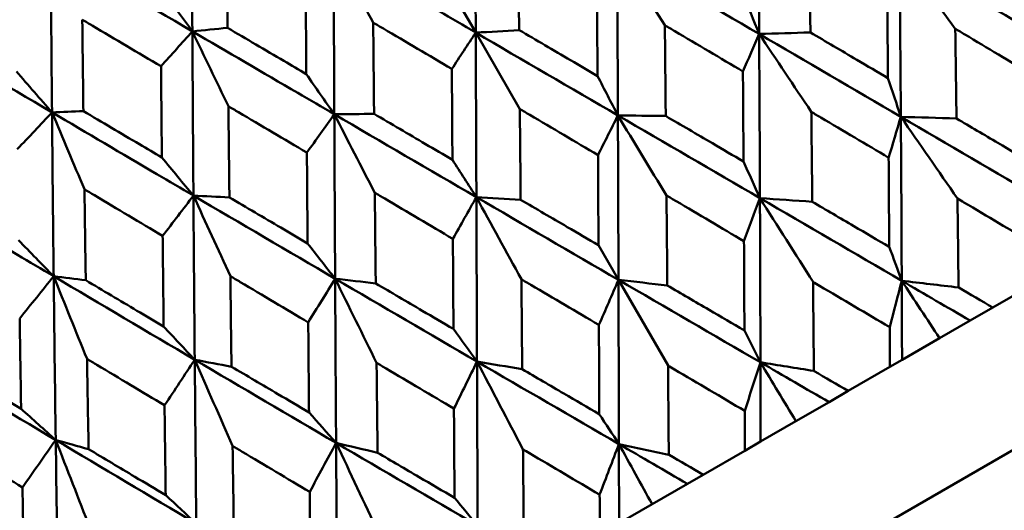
# Model space of a CAD drawing. Header units: millimetres. Extents: x 188 to 1913, y 148 to 2839.
# Tile 85 of 211: x 657.24 to 664.62, y 446.24 to 449.92. Entities that reach past the tile are written whole.
import ezdxf

# ---------------------------------------------------------------- set-up
doc = ezdxf.new("R2010")
doc.units = ezdxf.units.MM
doc.header["$LTSCALE"] = 10
doc.layers.add('Widoczne (ISO)', color=7, linetype='Continuous', lineweight=50)

msp = doc.modelspace()

# ---------------------------------------------------------------- linework, layer by layer
at = {"layer": 'Widoczne (ISO)'}
for p, q in [((678.6103, 454.728), (647.4334, 436.728)), ((660.4769, 450.136), (660.6598, 449.8192)), ((660.9905, 449.2464), (660.6598, 449.8192)), ((661.5803, 448.2248), (661.7301, 447.9654)), ((662.1017, 447.3218), (661.7301, 447.9654)), ((664.5376, 447.7579), (664.8475, 447.9368)), ((664.5376, 447.7579), (664.3675, 447.6596)), ((664.3675, 447.6596), (664.1382, 447.5273)), ((664.1382, 447.5273), (663.8565, 447.3646)), ((663.4535, 447.1319), (663.7652, 447.3119)), ((663.8565, 447.3646), (663.7652, 447.3119)), ((663.4535, 447.1319), (663.3091, 447.0486)), ((663.3091, 447.0486), (663.0613, 446.9055)), ((663.0613, 446.9055), (662.7961, 446.7524)), ((662.7961, 446.7524), (662.678, 446.6842)), ((662.3657, 446.5039), (662.678, 446.6842)), ((662.3657, 446.5039), (662.2476, 446.4357)), ((662.2476, 446.4357), (661.9823, 446.2825)), ((661.9823, 446.2825), (661.7346, 446.1395))]:
    msp.add_line(p, q, dxfattribs=at)
msp.add_circle((644.0056, 478.665), 50, dxfattribs=at)
for points in [[(658.5288, 451.0611), (658.5306, 450.6502), (658.5326, 450.2395), (658.5349, 449.8289)], [(662.7768, 451.0414), (662.7798, 450.6311), (662.7825, 450.2205), (662.7849, 449.8097)], [(657.4726, 450.4513), (657.4754, 450.041), (657.4786, 449.6309), (657.4823, 449.2212)], [(657.4726, 450.4513), (657.8265, 450.2437), (658.1806, 450.0363), (658.5349, 449.8289)], [(659.8909, 449.8945), (659.7916, 450.0769), (659.6926, 450.2588), (659.5938, 450.4403)], [(662.078, 449.8743), (661.9586, 450.0606), (661.8393, 450.2463), (661.7204, 450.4315)], [(661.7204, 450.4315), (661.7224, 450.0206), (661.7241, 449.6095), (661.7258, 449.1982)], [(661.7204, 450.4315), (662.0753, 450.2244), (662.4302, 450.0171), (662.7849, 449.8097)], [(664.2557, 449.8483), (664.1162, 450.0386), (663.9769, 450.2284), (663.8378, 450.4176)], [(663.8378, 450.4176), (663.8415, 450.008), (663.8448, 449.598), (663.8476, 449.1879)], [(663.8378, 450.4176), (664.1908, 450.2096), (664.5436, 450.0015), (664.8959, 449.7932)], [(658.2945, 450.1517), (658.3747, 450.0439), (658.4549, 449.9363), (658.5349, 449.8289)], [(662.659, 450.1208), (662.701, 450.017), (662.743, 449.9133), (662.7849, 449.8097)], [(656.4247, 449.8463), (656.7768, 449.6377), (657.1294, 449.4293), (657.4823, 449.2212)], [(658.5349, 449.8289), (658.4565, 449.7415), (658.378, 449.6541), (658.2996, 449.5666)], [(658.5349, 449.8289), (658.6229, 449.8376), (658.7109, 449.8463), (658.799, 449.8549)], [(658.805, 449.2675), (658.7146, 449.4551), (658.6246, 449.6422), (658.5349, 449.8289)], [(660.6598, 449.8192), (660.6001, 449.7285), (660.5404, 449.6377), (660.4806, 449.5469)], [(660.6598, 449.8192), (660.7682, 449.8255), (660.8767, 449.8319), (660.9851, 449.8382)], [(660.6598, 449.8192), (660.6614, 449.4081), (660.663, 448.9968), (660.6645, 448.5855)], [(660.6598, 449.8192), (661.015, 449.6122), (661.3704, 449.4052), (661.7258, 449.1982)], [(662.7849, 449.8097), (662.7444, 449.716), (662.7039, 449.6222), (662.6634, 449.5284)], [(662.7849, 449.8097), (662.913, 449.8133), (663.0412, 449.8169), (663.1694, 449.8206)], [(663.1762, 449.225), (663.0455, 449.4205), (662.9151, 449.6154), (662.7849, 449.8097)], [(662.7849, 449.8097), (662.7873, 449.3993), (662.7893, 448.9886), (662.7909, 448.5779)], [(662.7849, 449.8097), (663.1393, 449.6025), (663.4936, 449.3952), (663.8476, 449.1879)], [(657.215, 449.5284), (657.3041, 449.4258), (657.3932, 449.3234), (657.4823, 449.2212)], [(659.3893, 449.5081), (659.4593, 449.4075), (659.5293, 449.3071), (659.5992, 449.2069)], [(661.573, 449.4939), (661.624, 449.3952), (661.6749, 449.2966), (661.7258, 449.1982)], [(663.7512, 449.4781), (663.7834, 449.3813), (663.8155, 449.2845), (663.8476, 449.1879)], [(657.4823, 449.2212), (657.3956, 449.129), (657.3089, 449.0368), (657.2221, 448.9445)], [(657.4823, 449.2212), (657.5607, 449.2243), (657.6391, 449.2274), (657.7176, 449.2306)], [(657.7254, 448.6442), (657.644, 448.837), (657.563, 449.0293), (657.4823, 449.2212)], [(659.5992, 449.2069), (659.5307, 449.1111), (659.4622, 449.0152), (659.3937, 448.9194)], [(659.5992, 449.2069), (659.6985, 449.2079), (659.7978, 449.209), (659.8972, 449.2101)], [(659.9029, 448.6185), (659.8013, 448.8151), (659.7001, 449.0112), (659.5992, 449.2069)], [(659.5992, 449.2069), (659.6011, 448.7959), (659.6032, 448.3849), (659.6054, 447.9741)], [(659.5992, 449.2069), (659.9541, 448.9997), (660.3092, 448.7926), (660.6645, 448.5855)], [(661.7258, 449.1982), (661.6761, 449.0992), (661.6263, 449.0001), (661.5766, 448.9009)], [(662.0902, 448.598), (661.9685, 448.7986), (661.847, 448.9987), (661.7258, 449.1982)], [(661.7258, 449.1982), (661.7274, 448.7873), (661.7288, 448.3764), (661.7301, 447.9654)], [(661.7258, 449.1982), (661.8453, 449.1969), (661.965, 449.1956), (662.0846, 449.1942)], [(661.7258, 449.1982), (662.0808, 448.9914), (662.4359, 448.7846), (662.7909, 448.5779)], [(663.8476, 449.1879), (663.8171, 449.0858), (663.7865, 448.9837), (663.756, 448.8815)], [(663.8476, 449.1879), (663.9866, 449.1837), (664.1258, 449.1795), (664.2649, 449.1753)], [(663.8476, 449.1879), (664.2012, 448.9808), (664.5545, 448.7737), (664.9075, 448.5666)], [(664.2725, 448.5751), (664.1306, 448.78), (663.989, 448.9843), (663.8476, 449.1879)], [(663.8476, 449.1879), (663.8503, 448.7783), (663.8526, 448.3684), (663.8543, 447.9585)], [(658.306, 448.8827), (658.385, 448.7873), (658.4639, 448.692), (658.5428, 448.597)], [(660.4849, 448.8657), (660.5449, 448.7721), (660.6047, 448.6788), (660.6645, 448.5855)], [(662.6679, 448.8527), (662.709, 448.761), (662.75, 448.6694), (662.7909, 448.5779)], [(658.5428, 448.597), (658.4659, 448.4963), (658.3889, 448.3956), (658.312, 448.2949)], [(658.8196, 447.9931), (658.727, 448.1948), (658.6347, 448.3961), (658.5428, 448.597)], [(658.5428, 448.597), (658.5457, 448.1866), (658.549, 447.7763), (658.5526, 447.3662)], [(658.5428, 448.597), (658.6327, 448.5926), (658.7226, 448.5882), (658.8125, 448.5839)], [(658.5428, 448.597), (658.8966, 448.3891), (659.2508, 448.1815), (659.6054, 447.9741)], [(660.6645, 448.5855), (660.6059, 448.4813), (660.5473, 448.3771), (660.4886, 448.2728)], [(661.0021, 447.9698), (660.8893, 448.1756), (660.7767, 448.3808), (660.6645, 448.5855)], [(660.6645, 448.5855), (660.6661, 448.1746), (660.6677, 447.7637), (660.6692, 447.3529)], [(660.6645, 448.5855), (660.7752, 448.5791), (660.8859, 448.5726), (660.9966, 448.5661)], [(660.6645, 448.5855), (661.0196, 448.3787), (661.3748, 448.172), (661.7301, 447.9654)], [(662.7909, 448.5779), (662.7511, 448.4704), (662.7112, 448.3629), (662.6713, 448.2553)], [(662.7909, 448.5779), (662.9217, 448.5689), (663.0524, 448.5599), (663.1833, 448.5509)], [(662.7909, 448.5779), (663.1455, 448.3713), (663.5, 448.1649), (663.8543, 447.9585)], [(663.1892, 447.9497), (663.0562, 448.1597), (662.9234, 448.3691), (662.7909, 448.5779)], [(662.7909, 448.5779), (662.7926, 448.1676), (662.7939, 447.7572), (662.7949, 447.3468)], [(657.2313, 448.2622), (657.3192, 448.1719), (657.407, 448.0818), (657.4948, 447.9919)], [(659.3989, 448.2387), (659.4678, 448.1503), (659.5367, 448.0621), (659.6054, 447.9741)], [(663.7605, 448.2129), (663.7918, 448.128), (663.8231, 448.0432), (663.8543, 447.9585)], [(657.4948, 447.9919), (657.4098, 447.8866), (657.3249, 447.7812), (657.2399, 447.6759)], [(657.7449, 447.3726), (657.6611, 447.5795), (657.5777, 447.7859), (657.4948, 447.9919)], [(657.4948, 447.9919), (657.4994, 447.5825), (657.5045, 447.1733), (657.5101, 446.7643)], [(657.4948, 447.9919), (657.575, 447.9819), (657.6552, 447.972), (657.7355, 447.962)], [(657.4948, 447.9919), (657.8468, 447.783), (658.1994, 447.5745), (658.5526, 447.3662)], [(659.6054, 447.9741), (659.5382, 447.8649), (659.471, 447.7557), (659.4038, 447.6464)], [(659.9162, 447.3428), (659.8122, 447.5537), (659.7086, 447.7641), (659.6054, 447.9741)], [(659.6054, 447.9741), (659.6076, 447.5635), (659.61, 447.1531), (659.6126, 446.7428)], [(659.6054, 447.9741), (659.7068, 447.9622), (659.8083, 447.9504), (659.9098, 447.9386)], [(659.6054, 447.9741), (659.9597, 447.7668), (660.3143, 447.5597), (660.6692, 447.3529)], [(661.7301, 447.9654), (661.6812, 447.8527), (661.6323, 447.7399), (661.5834, 447.6271)], [(661.7301, 447.9654), (661.8521, 447.9514), (661.9742, 447.9373), (662.0964, 447.9233)], [(661.7301, 447.9654), (662.085, 447.759), (662.4399, 447.5528), (662.7949, 447.3468)], [(661.7301, 447.9654), (661.7313, 447.5548), (661.7324, 447.1443), (661.7333, 446.734)], [(663.8543, 447.9585), (663.8242, 447.8426), (663.794, 447.7266), (663.7638, 447.6105)], [(664.1382, 447.5273), (664.0435, 447.6713), (663.9488, 447.8151), (663.8543, 447.9585)], [(663.8543, 447.9585), (663.8552, 447.7606), (663.8559, 447.5626), (663.8565, 447.3646)], [(663.8543, 447.9585), (663.9962, 447.9419), (664.1382, 447.9252), (664.2802, 447.9086)], [(663.8543, 447.9585), (664.0254, 447.8589), (664.1965, 447.7592), (664.3675, 447.6596)], [(658.3194, 447.6154), (658.3972, 447.5322), (658.4749, 447.4491), (658.5526, 447.3662)], [(660.4928, 447.5969), (660.5516, 447.5154), (660.6105, 447.4341), (660.6692, 447.3529)], [(662.6746, 447.5859), (662.7147, 447.5061), (662.7548, 447.4264), (662.7949, 447.3468)], [(656.4592, 447.394), (656.8087, 447.1837), (657.1591, 446.9738), (657.5101, 446.7643)], [(658.5526, 447.3662), (658.4772, 447.2523), (658.4018, 447.1384), (658.3264, 447.0244)], [(658.8366, 446.7196), (658.7415, 446.9356), (658.6468, 447.1511), (658.5526, 447.3662)], [(658.5526, 447.3662), (658.5561, 446.9564), (658.56, 446.5469), (658.5643, 446.1376)], [(658.5526, 447.3662), (658.6445, 447.3489), (658.7364, 447.3316), (658.8284, 447.3142)], [(658.5526, 447.3662), (658.9054, 447.1581), (659.2588, 446.9503), (659.6126, 446.7428)], [(660.6692, 447.3529), (660.6117, 447.2352), (660.5541, 447.1174), (660.4964, 446.9996)], [(660.6692, 447.3529), (660.7822, 447.3337), (660.8953, 447.3144), (661.0084, 447.2952)], [(660.6692, 447.3529), (661.0237, 447.1463), (661.3785, 446.94), (661.7333, 446.734)], [(661.0141, 446.6939), (660.8988, 446.9141), (660.7838, 447.1338), (660.6692, 447.3529)], [(660.6692, 447.3529), (660.6708, 446.9425), (660.6723, 446.5323), (660.6739, 446.1223)], [(662.7949, 447.3468), (662.7556, 447.2256), (662.7163, 447.1043), (662.677, 446.983)], [(663.0613, 446.9055), (662.9724, 447.0529), (662.8836, 447.2), (662.7949, 447.3468)], [(662.7949, 447.3468), (662.7953, 447.1487), (662.7957, 446.9505), (662.7961, 446.7524)], [(662.7949, 447.3468), (662.9283, 447.3253), (663.0618, 447.3038), (663.1954, 447.2823)], [(662.7949, 447.3468), (662.9663, 447.2474), (663.1377, 447.1479), (663.3091, 447.0486)], [(657.2506, 446.9983), (657.3372, 446.9202), (657.4237, 446.8422), (657.5101, 446.7643)], [(659.4095, 446.9714), (659.4772, 446.8951), (659.5449, 446.8189), (659.6126, 446.7428)], [(661.5865, 446.9577), (661.6355, 446.883), (661.6844, 446.8085), (661.7333, 446.734)], [(657.5101, 446.7643), (657.427, 446.646), (657.3438, 446.5275), (657.2606, 446.4091)], [(657.7678, 446.1025), (657.6814, 446.3235), (657.5956, 446.5442), (657.5101, 446.7643)], [(657.5101, 446.7643), (657.5157, 446.3558), (657.5218, 445.9475), (657.5285, 445.5396)], [(657.5101, 446.7643), (657.5923, 446.7414), (657.6745, 446.7184), (657.7567, 446.6955)], [(657.5101, 446.7643), (657.8609, 446.555), (658.2123, 446.3461), (658.5643, 446.1376)], [(659.6126, 446.7428), (659.5467, 446.6203), (659.4807, 446.4977), (659.4148, 446.3751)], [(659.6126, 446.7428), (659.7162, 446.7182), (659.8199, 446.6936), (659.9237, 446.669)], [(659.6126, 446.7428), (659.966, 446.5356), (660.3198, 446.3288), (660.6739, 446.1223)], [(659.9308, 446.0684), (659.8243, 446.2937), (659.7182, 446.5186), (659.6126, 446.7428)], [(659.6126, 446.7428), (659.6151, 446.3331), (659.6178, 445.9235), (659.6207, 445.5143)], [(661.7333, 446.734), (661.6853, 446.6077), (661.6372, 446.4813), (661.589, 446.3548)], [(661.9823, 446.2825), (661.8992, 446.4333), (661.8162, 446.5837), (661.7333, 446.734)], [(661.7333, 446.734), (661.7338, 446.5358), (661.7342, 446.3376), (661.7346, 446.1395)], [(661.7333, 446.734), (661.8579, 446.7074), (661.9826, 446.6807), (662.1074, 446.6541)], [(661.7333, 446.734), (661.9047, 446.6345), (662.0761, 446.535), (662.2476, 446.4357)], [(658.3348, 446.3509), (658.4113, 446.2797), (658.4878, 446.2086), (658.5643, 446.1376)], [(660.5005, 446.3307), (660.5584, 446.2611), (660.6161, 446.1917), (660.6739, 446.1223)]]:
    msp.add_open_spline(points, degree=3, dxfattribs=at)
for points, knots in [([(660.6549, 451.0529), (660.6561, 450.7476), (660.6573, 450.4423), (660.6589, 450.0311), (660.6594, 449.9252), (660.6598, 449.8192)], [0.3692784, 0.3692784, 0.3692784, 0.3692784, 0.4608442, 0.4608442, 0.492629, 0.492629, 0.492629, 0.492629]), ([(658.7925, 450.5417), (658.7928, 450.5127), (658.793, 450.4837), (658.7951, 450.2547), (658.797, 450.0548), (658.799, 449.8549)], [0.06686277, 0.06686277, 0.06686277, 0.06686277, 0.07557848, 0.07557848, 0.13558897, 0.13558897, 0.13558897, 0.13558897]), ([(660.979, 450.5227), (660.9793, 450.4934), (660.9795, 450.464), (660.9816, 450.2359), (660.9833, 450.037), (660.9851, 449.8382)], [0.07138254, 0.07138254, 0.07138254, 0.07138254, 0.08018544, 0.08018544, 0.13983561, 0.13983561, 0.13983561, 0.13983561]), ([(663.1613, 450.4998), (663.1616, 450.4709), (663.162, 450.4421), (663.1648, 450.2157), (663.1672, 450.0182), (663.1694, 449.8206)], [0.07597559, 0.07597559, 0.07597559, 0.07597559, 0.08464777, 0.08464777, 0.14401425, 0.14401425, 0.14401425, 0.14401425]), ([(659.5938, 450.4403), (659.5951, 450.135), (659.5964, 449.8297), (659.5982, 449.4187), (659.5987, 449.3128), (659.5992, 449.2069)], [0.3692784, 0.3692784, 0.3692784, 0.3692784, 0.4608442, 0.4608442, 0.492629, 0.492629, 0.492629, 0.492629]), ([(659.5938, 450.4403), (659.8576, 450.2866), (660.1214, 450.1329), (660.4767, 449.9259), (660.5682, 449.8725), (660.6598, 449.8192)], [0.3692784, 0.3692784, 0.3692784, 0.3692784, 0.4608442, 0.4608442, 0.492629, 0.492629, 0.492629, 0.492629]), ([(659.3893, 449.5081), (659.3888, 449.5731), (659.3884, 449.6381), (659.3867, 449.8663), (659.3856, 450.0296), (659.3844, 450.1929)], [0.04208868, 0.04208868, 0.04208868, 0.04208868, 0.06158988, 0.06158988, 0.11059803, 0.11059803, 0.11059803, 0.11059803]), ([(661.573, 449.4939), (661.5725, 449.5717), (661.572, 449.6496), (661.5706, 449.8766), (661.5696, 450.0259), (661.5686, 450.1751)], [0.03825175, 0.03825175, 0.03825175, 0.03825175, 0.06160817, 0.06160817, 0.10638617, 0.10638617, 0.10638617, 0.10638617]), ([(663.7512, 449.4781), (663.7504, 449.5682), (663.7496, 449.6583), (663.7475, 449.8832), (663.7462, 450.018), (663.7448, 450.1527)], [0.03448054, 0.03448054, 0.03448054, 0.03448054, 0.06157222, 0.06157222, 0.10209717, 0.10209717, 0.10209717, 0.10209717]), ([(657.7093, 449.9163), (657.7096, 449.8873), (657.7099, 449.8583), (657.7126, 449.6297), (657.715, 449.4301), (657.7176, 449.2306)], [0.06686277, 0.06686277, 0.06686277, 0.06686277, 0.07557848, 0.07557848, 0.13558897, 0.13558897, 0.13558897, 0.13558897]), ([(658.2996, 449.5666), (658.1277, 449.6683), (657.9559, 449.7701), (657.7592, 449.8867), (657.7342, 449.9015), (657.7093, 449.9163)], [0.01556037, 0.01556037, 0.01556037, 0.01556037, 0.07555527, 0.07555527, 0.08428623, 0.08428623, 0.08428623, 0.08428623]), ([(659.8909, 449.8945), (659.8912, 449.8651), (659.8914, 449.8358), (659.8935, 449.6077), (659.8953, 449.4089), (659.8972, 449.2101)], [0.07138254, 0.07138254, 0.07138254, 0.07138254, 0.08018544, 0.08018544, 0.13983561, 0.13983561, 0.13983561, 0.13983561]), ([(660.4806, 449.5469), (660.3094, 449.6479), (660.1381, 449.7488), (659.9416, 449.8646), (659.9162, 449.8795), (659.8909, 449.8945)], [0.02053386, 0.02053386, 0.02053386, 0.02053386, 0.08016461, 0.08016461, 0.08898694, 0.08898694, 0.08898694, 0.08898694]), ([(658.5349, 449.8289), (658.5366, 449.5239), (658.5385, 449.219), (658.5413, 448.8085), (658.542, 448.7027), (658.5428, 448.597)], [0.3692784, 0.3692784, 0.3692784, 0.3692784, 0.4608442, 0.4608442, 0.492629, 0.492629, 0.492629, 0.492629]), ([(658.5349, 449.8289), (658.7982, 449.6749), (659.0615, 449.5209), (659.4163, 449.3137), (659.5077, 449.2603), (659.5992, 449.2069)], [0.3692784, 0.3692784, 0.3692784, 0.3692784, 0.4608442, 0.4608442, 0.492629, 0.492629, 0.492629, 0.492629]), ([(658.799, 449.8549), (658.9397, 449.7722), (659.0804, 449.6895), (659.2772, 449.5739), (659.3332, 449.541), (659.3893, 449.5081)], [0.01259731, 0.01259731, 0.01259731, 0.01259731, 0.06159863, 0.06159863, 0.08110666, 0.08110666, 0.08110666, 0.08110666]), ([(660.9851, 449.8382), (661.1139, 449.7628), (661.2427, 449.6874), (661.4386, 449.5726), (661.5058, 449.5332), (661.573, 449.4939)], [0.01681985, 0.01681985, 0.01681985, 0.01681985, 0.06159108, 0.06159108, 0.08495433, 0.08495433, 0.08495433, 0.08495433]), ([(662.078, 449.8743), (662.0783, 449.8455), (662.0786, 449.8166), (662.0808, 449.5899), (662.0827, 449.3921), (662.0846, 449.1942)], [0.07597559, 0.07597559, 0.07597559, 0.07597559, 0.08464777, 0.08464777, 0.14401425, 0.14401425, 0.14401425, 0.14401425]), ([(662.6634, 449.5284), (662.4933, 449.629), (662.3231, 449.7296), (662.1279, 449.8449), (662.103, 449.8596), (662.078, 449.8743)], [0.02530969, 0.02530969, 0.02530969, 0.02530969, 0.08465152, 0.08465152, 0.09334823, 0.09334823, 0.09334823, 0.09334823]), ([(663.1694, 449.8206), (663.2857, 449.7522), (663.4019, 449.6838), (663.5958, 449.5696), (663.6735, 449.5238), (663.7512, 449.4781)], [0.02104899, 0.02104899, 0.02104899, 0.02104899, 0.0615671, 0.0615671, 0.08866561, 0.08866561, 0.08866561, 0.08866561]), ([(664.2557, 449.8483), (664.2561, 449.8206), (664.2565, 449.7929), (664.2597, 449.5686), (664.2623, 449.372), (664.2649, 449.1753)], [0.0806421, 0.0806421, 0.0806421, 0.0806421, 0.08897282, 0.08897282, 0.14811965, 0.14811965, 0.14811965, 0.14811965]), ([(664.8331, 449.5034), (664.6646, 449.6041), (664.496, 449.7049), (664.3034, 449.8198), (664.2796, 449.834), (664.2557, 449.8483)], [0.02983351, 0.02983351, 0.02983351, 0.02983351, 0.0889495, 0.0889495, 0.09731113, 0.09731113, 0.09731113, 0.09731113]), ([(658.306, 448.8827), (658.3054, 448.9476), (658.3048, 449.0124), (658.3026, 449.2404), (658.301, 449.4035), (658.2996, 449.5666)], [0.04208868, 0.04208868, 0.04208868, 0.04208868, 0.06158988, 0.06158988, 0.11059803, 0.11059803, 0.11059803, 0.11059803]), ([(660.4849, 448.8657), (660.4844, 448.9435), (660.4839, 449.0213), (660.4825, 449.2484), (660.4816, 449.3977), (660.4806, 449.5469)], [0.03825175, 0.03825175, 0.03825175, 0.03825175, 0.06160817, 0.06160817, 0.10638617, 0.10638617, 0.10638617, 0.10638617]), ([(662.6679, 448.8527), (662.6673, 448.9429), (662.6668, 449.0332), (662.6653, 449.2584), (662.6644, 449.3934), (662.6634, 449.5284)], [0.03448054, 0.03448054, 0.03448054, 0.03448054, 0.06157222, 0.06157222, 0.10209717, 0.10209717, 0.10209717, 0.10209717]), ([(657.4823, 449.2212), (657.485, 448.9167), (657.488, 448.6125), (657.4924, 448.2029), (657.4936, 448.0974), (657.4948, 447.9919)], [0.3692784, 0.3692784, 0.3692784, 0.3692784, 0.4608442, 0.4608442, 0.492629, 0.492629, 0.492629, 0.492629]), ([(657.4823, 449.2212), (657.7445, 449.0665), (658.0068, 448.912), (658.3605, 448.7041), (658.4516, 448.6505), (658.5428, 448.597)], [0.3692784, 0.3692784, 0.3692784, 0.3692784, 0.4608442, 0.4608442, 0.492629, 0.492629, 0.492629, 0.492629]), ([(657.7176, 449.2306), (657.8578, 449.1476), (657.9981, 449.0646), (658.1943, 448.9487), (658.2501, 448.9157), (658.306, 448.8827)], [0.01259731, 0.01259731, 0.01259731, 0.01259731, 0.06159863, 0.06159863, 0.08110666, 0.08110666, 0.08110666, 0.08110666]), ([(658.805, 449.2675), (658.8053, 449.2382), (658.8056, 449.2089), (658.808, 448.981), (658.8102, 448.7824), (658.8125, 448.5839)], [0.07138254, 0.07138254, 0.07138254, 0.07138254, 0.08018544, 0.08018544, 0.13983561, 0.13983561, 0.13983561, 0.13983561]), ([(659.3937, 448.9194), (659.2227, 449.0205), (659.0517, 449.1215), (658.8555, 449.2376), (658.8302, 449.2525), (658.805, 449.2675)], [0.02053386, 0.02053386, 0.02053386, 0.02053386, 0.08016461, 0.08016461, 0.08898694, 0.08898694, 0.08898694, 0.08898694]), ([(660.9905, 449.2464), (660.9907, 449.2175), (660.991, 449.1886), (660.993, 448.9618), (660.9948, 448.764), (660.9966, 448.5661)], [0.07597559, 0.07597559, 0.07597559, 0.07597559, 0.08464777, 0.08464777, 0.14401425, 0.14401425, 0.14401425, 0.14401425]), ([(661.5766, 448.9009), (661.4062, 449.0014), (661.2358, 449.1018), (661.0404, 449.217), (661.0154, 449.2317), (660.9905, 449.2464)], [0.02530969, 0.02530969, 0.02530969, 0.02530969, 0.08465152, 0.08465152, 0.09334823, 0.09334823, 0.09334823, 0.09334823]), ([(663.1762, 449.225), (663.1765, 449.1973), (663.1768, 449.1695), (663.1792, 448.9449), (663.1813, 448.7479), (663.1833, 448.5509)], [0.0806421, 0.0806421, 0.0806421, 0.0806421, 0.08897282, 0.08897282, 0.14811965, 0.14811965, 0.14811965, 0.14811965]), ([(663.756, 448.8815), (663.5867, 448.9818), (663.4174, 449.0822), (663.2241, 449.1966), (663.2001, 449.2108), (663.1762, 449.225)], [0.02983351, 0.02983351, 0.02983351, 0.02983351, 0.0889495, 0.0889495, 0.09731113, 0.09731113, 0.09731113, 0.09731113]), ([(659.8972, 449.2101), (660.0259, 449.1346), (660.1546, 449.0592), (660.3505, 448.9444), (660.4177, 448.905), (660.4849, 448.8657)], [0.01681985, 0.01681985, 0.01681985, 0.01681985, 0.06159108, 0.06159108, 0.08495433, 0.08495433, 0.08495433, 0.08495433]), ([(662.0846, 449.1942), (662.2011, 449.126), (662.3176, 449.0578), (662.5121, 448.9439), (662.59, 448.8983), (662.6679, 448.8527)], [0.02104899, 0.02104899, 0.02104899, 0.02104899, 0.0615671, 0.0615671, 0.08866561, 0.08866561, 0.08866561, 0.08866561]), ([(664.2649, 449.1753), (664.3687, 449.1142), (664.4724, 449.053), (664.6641, 448.9399), (664.7521, 448.888), (664.84, 448.8361)], [0.02528165, 0.02528165, 0.02528165, 0.02528165, 0.06150593, 0.06150593, 0.09223152, 0.09223152, 0.09223152, 0.09223152]), ([(659.3989, 448.2387), (659.3983, 448.3164), (659.3977, 448.3942), (659.3959, 448.6211), (659.3948, 448.7702), (659.3937, 448.9194)], [0.03825175, 0.03825175, 0.03825175, 0.03825175, 0.06160817, 0.06160817, 0.10638617, 0.10638617, 0.10638617, 0.10638617]), ([(661.5803, 448.2248), (661.5798, 448.3151), (661.5794, 448.4054), (661.5781, 448.6308), (661.5774, 448.7658), (661.5766, 448.9009)], [0.03448054, 0.03448054, 0.03448054, 0.03448054, 0.06157222, 0.06157222, 0.10209717, 0.10209717, 0.10209717, 0.10209717]), ([(663.7605, 448.2129), (663.7599, 448.3152), (663.7592, 448.4174), (663.7577, 448.6403), (663.7569, 448.7609), (663.756, 448.8815)], [0.03078053, 0.03078053, 0.03078053, 0.03078053, 0.06149921, 0.06149921, 0.09773041, 0.09773041, 0.09773041, 0.09773041]), ([(657.7254, 448.6442), (657.7258, 448.615), (657.7263, 448.5857), (657.7295, 448.3583), (657.7324, 448.1601), (657.7355, 447.962)], [0.07138254, 0.07138254, 0.07138254, 0.07138254, 0.08018544, 0.08018544, 0.13983561, 0.13983561, 0.13983561, 0.13983561]), ([(658.312, 448.2949), (658.1416, 448.3963), (657.9712, 448.4977), (657.7758, 448.6142), (657.7506, 448.6292), (657.7254, 448.6442)], [0.02053386, 0.02053386, 0.02053386, 0.02053386, 0.08016461, 0.08016461, 0.08898694, 0.08898694, 0.08898694, 0.08898694]), ([(656.44, 448.6194), (656.7007, 448.4639), (656.9616, 448.3085), (657.3133, 448.0995), (657.404, 448.0457), (657.4948, 447.9919)], [0.3692784, 0.3692784, 0.3692784, 0.3692784, 0.4608442, 0.4608442, 0.492629, 0.492629, 0.492629, 0.492629]), ([(658.8125, 448.5839), (658.9409, 448.5082), (659.0693, 448.4326), (659.2648, 448.3175), (659.3319, 448.2781), (659.3989, 448.2387)], [0.01681985, 0.01681985, 0.01681985, 0.01681985, 0.06159108, 0.06159108, 0.08495433, 0.08495433, 0.08495433, 0.08495433]), ([(659.9029, 448.6185), (659.9032, 448.5896), (659.9035, 448.5608), (659.9057, 448.3341), (659.9077, 448.1363), (659.9098, 447.9386)], [0.07597559, 0.07597559, 0.07597559, 0.07597559, 0.08464777, 0.08464777, 0.14401425, 0.14401425, 0.14401425, 0.14401425]), ([(660.4886, 448.2728), (660.3183, 448.3733), (660.148, 448.4738), (659.9528, 448.5891), (659.9278, 448.6038), (659.9029, 448.6185)], [0.02530969, 0.02530969, 0.02530969, 0.02530969, 0.08465152, 0.08465152, 0.09334823, 0.09334823, 0.09334823, 0.09334823]), ([(660.9966, 448.5661), (661.1132, 448.4979), (661.2298, 448.4297), (661.4244, 448.3159), (661.5023, 448.2703), (661.5803, 448.2248)], [0.02104899, 0.02104899, 0.02104899, 0.02104899, 0.0615671, 0.0615671, 0.08866561, 0.08866561, 0.08866561, 0.08866561]), ([(662.0902, 448.598), (662.0905, 448.5703), (662.0907, 448.5425), (662.0928, 448.3176), (662.0946, 448.1205), (662.0964, 447.9233)], [0.0806421, 0.0806421, 0.0806421, 0.0806421, 0.08897282, 0.08897282, 0.14811965, 0.14811965, 0.14811965, 0.14811965]), ([(662.6713, 448.2553), (662.5016, 448.3554), (662.3319, 448.4555), (662.1382, 448.5697), (662.1142, 448.5839), (662.0902, 448.598)], [0.02983351, 0.02983351, 0.02983351, 0.02983351, 0.0889495, 0.0889495, 0.09731113, 0.09731113, 0.09731113, 0.09731113]), ([(664.8453, 448.2349), (664.6705, 448.3387), (664.4957, 448.4426), (664.3047, 448.556), (664.2886, 448.5655), (664.2725, 448.5751)], [0.0297954, 0.0297954, 0.0297954, 0.0297954, 0.09092493, 0.09092493, 0.09655955, 0.09655955, 0.09655955, 0.09655955]), ([(664.2725, 448.5751), (664.2727, 448.5565), (664.2729, 448.5379), (664.2756, 448.3157), (664.278, 448.1122), (664.2802, 447.9086)], [0.0853813, 0.0853813, 0.0853813, 0.0853813, 0.09097809, 0.09097809, 0.15214536, 0.15214536, 0.15214536, 0.15214536]), ([(663.1833, 448.5509), (663.2874, 448.4899), (663.3915, 448.4289), (663.5839, 448.3163), (663.6722, 448.2646), (663.7605, 448.2129)], [0.02528165, 0.02528165, 0.02528165, 0.02528165, 0.06150593, 0.06150593, 0.09223152, 0.09223152, 0.09223152, 0.09223152]), ([(658.3194, 447.6154), (658.3185, 447.693), (658.3177, 447.7707), (658.3152, 447.9971), (658.3136, 448.146), (658.312, 448.2949)], [0.03825175, 0.03825175, 0.03825175, 0.03825175, 0.06160817, 0.06160817, 0.10638617, 0.10638617, 0.10638617, 0.10638617]), ([(660.4928, 447.5969), (660.4922, 447.6871), (660.4916, 447.7774), (660.4903, 448.0027), (660.4894, 448.1377), (660.4886, 448.2728)], [0.03448054, 0.03448054, 0.03448054, 0.03448054, 0.06157222, 0.06157222, 0.10209717, 0.10209717, 0.10209717, 0.10209717]), ([(662.6746, 447.5859), (662.6741, 447.6883), (662.6736, 447.7907), (662.6726, 448.0138), (662.672, 448.1345), (662.6713, 448.2553)], [0.03078053, 0.03078053, 0.03078053, 0.03078053, 0.06149921, 0.06149921, 0.09773041, 0.09773041, 0.09773041, 0.09773041]), ([(657.7355, 447.962), (657.8633, 447.886), (657.9911, 447.8101), (658.1858, 447.6946), (658.2526, 447.655), (658.3194, 447.6154)], [0.01681985, 0.01681985, 0.01681985, 0.01681985, 0.06159108, 0.06159108, 0.08495433, 0.08495433, 0.08495433, 0.08495433]), ([(658.8196, 447.9931), (658.82, 447.9643), (658.8203, 447.9354), (658.8232, 447.7091), (658.8257, 447.5116), (658.8284, 447.3142)], [0.07597559, 0.07597559, 0.07597559, 0.07597559, 0.08464777, 0.08464777, 0.14401425, 0.14401425, 0.14401425, 0.14401425]), ([(659.4038, 447.6464), (659.2339, 447.7472), (659.064, 447.848), (658.8694, 447.9636), (658.8445, 447.9783), (658.8196, 447.9931)], [0.02530969, 0.02530969, 0.02530969, 0.02530969, 0.08465152, 0.08465152, 0.09334823, 0.09334823, 0.09334823, 0.09334823]), ([(661.0021, 447.9698), (661.0024, 447.9421), (661.0026, 447.9143), (661.0047, 447.6894), (661.0065, 447.4923), (661.0084, 447.2952)], [0.0806421, 0.0806421, 0.0806421, 0.0806421, 0.08897282, 0.08897282, 0.14811965, 0.14811965, 0.14811965, 0.14811965]), ([(661.5834, 447.6271), (661.4136, 447.7272), (661.2438, 447.8273), (661.0501, 447.9415), (661.0261, 447.9557), (661.0021, 447.9698)], [0.02983351, 0.02983351, 0.02983351, 0.02983351, 0.0889495, 0.0889495, 0.09731113, 0.09731113, 0.09731113, 0.09731113]), ([(659.9098, 447.9386), (660.0262, 447.8703), (660.1426, 447.802), (660.3369, 447.6881), (660.4148, 447.6425), (660.4928, 447.5969)], [0.02104899, 0.02104899, 0.02104899, 0.02104899, 0.0615671, 0.0615671, 0.08866561, 0.08866561, 0.08866561, 0.08866561]), ([(662.0964, 447.9233), (662.2006, 447.8624), (662.3049, 447.8016), (662.4976, 447.6891), (662.5861, 447.6375), (662.6746, 447.5859)], [0.02528165, 0.02528165, 0.02528165, 0.02528165, 0.06150593, 0.06150593, 0.09223152, 0.09223152, 0.09223152, 0.09223152]), ([(663.7638, 447.6105), (663.5885, 447.714), (663.4131, 447.8175), (663.2216, 447.9306), (663.2054, 447.9401), (663.1892, 447.9497)], [0.0297954, 0.0297954, 0.0297954, 0.0297954, 0.09092493, 0.09092493, 0.09655955, 0.09655955, 0.09655955, 0.09655955]), ([(663.1892, 447.9497), (663.1894, 447.931), (663.1896, 447.9124), (663.1917, 447.6899), (663.1936, 447.4861), (663.1954, 447.2823)], [0.0853813, 0.0853813, 0.0853813, 0.0853813, 0.09097809, 0.09097809, 0.15214536, 0.15214536, 0.15214536, 0.15214536]), ([(664.2802, 447.9086), (664.2807, 447.9083), (664.2812, 447.908), (664.3671, 447.8577), (664.4524, 447.8078), (664.5376, 447.7579)], [0.02951568, 0.02951568, 0.02951568, 0.02951568, 0.02969929, 0.02969929, 0.05939589, 0.05939589, 0.05939589, 0.05939589]), ([(657.2506, 446.9983), (657.2493, 447.0757), (657.2481, 447.1531), (657.2445, 447.3789), (657.2421, 447.5274), (657.2399, 447.6759)], [0.03825175, 0.03825175, 0.03825175, 0.03825175, 0.06160817, 0.06160817, 0.10638617, 0.10638617, 0.10638617, 0.10638617]), ([(659.4095, 446.9714), (659.4087, 447.0616), (659.4079, 447.1517), (659.406, 447.3767), (659.4049, 447.5115), (659.4038, 447.6464)], [0.03448054, 0.03448054, 0.03448054, 0.03448054, 0.06157222, 0.06157222, 0.10209717, 0.10209717, 0.10209717, 0.10209717]), ([(661.5865, 446.9577), (661.586, 447.0601), (661.5855, 447.1625), (661.5845, 447.3856), (661.5839, 447.5064), (661.5834, 447.6271)], [0.03078053, 0.03078053, 0.03078053, 0.03078053, 0.06149921, 0.06149921, 0.09773041, 0.09773041, 0.09773041, 0.09773041]), ([(663.7652, 447.3119), (663.7648, 447.4108), (663.7643, 447.5097), (663.7638, 447.6093), (663.7638, 447.6099), (663.7638, 447.6105)], [0, 0, 0, 0, 0.02969567, 0.02969567, 0.02988021, 0.02988021, 0.02988021, 0.02988021]), ([(657.7449, 447.3726), (657.7454, 447.3438), (657.7459, 447.3151), (657.7497, 447.0893), (657.7531, 446.8924), (657.7567, 446.6955)], [0.07597559, 0.07597559, 0.07597559, 0.07597559, 0.08464777, 0.08464777, 0.14401425, 0.14401425, 0.14401425, 0.14401425]), ([(658.3264, 447.0244), (658.1572, 447.1256), (657.9881, 447.2268), (657.7944, 447.3429), (657.7697, 447.3578), (657.7449, 447.3726)], [0.02530969, 0.02530969, 0.02530969, 0.02530969, 0.08465152, 0.08465152, 0.09334823, 0.09334823, 0.09334823, 0.09334823]), ([(656.6702, 447.347), (656.7972, 447.2706), (656.9243, 447.1941), (657.1178, 447.078), (657.1842, 447.0381), (657.2506, 446.9983)], [0.01681985, 0.01681985, 0.01681985, 0.01681985, 0.06159108, 0.06159108, 0.08495433, 0.08495433, 0.08495433, 0.08495433]), ([(658.8284, 447.3142), (658.9444, 447.2457), (659.0604, 447.1772), (659.2541, 447.063), (659.3318, 447.0172), (659.4095, 446.9714)], [0.02104899, 0.02104899, 0.02104899, 0.02104899, 0.0615671, 0.0615671, 0.08866561, 0.08866561, 0.08866561, 0.08866561]), ([(659.9162, 447.3428), (659.9165, 447.3151), (659.9168, 447.2874), (659.9192, 447.0627), (659.9215, 446.8658), (659.9237, 446.669)], [0.0806421, 0.0806421, 0.0806421, 0.0806421, 0.08897282, 0.08897282, 0.14811965, 0.14811965, 0.14811965, 0.14811965]), ([(660.4964, 446.9996), (660.3269, 447.0998), (660.1574, 447.2), (659.9641, 447.3145), (659.9401, 447.3287), (659.9162, 447.3428)], [0.02983351, 0.02983351, 0.02983351, 0.02983351, 0.0889495, 0.0889495, 0.09731113, 0.09731113, 0.09731113, 0.09731113]), ([(662.677, 446.983), (662.5014, 447.0864), (662.3258, 447.1898), (662.134, 447.3027), (662.1178, 447.3122), (662.1017, 447.3218)], [0.0297954, 0.0297954, 0.0297954, 0.0297954, 0.09092493, 0.09092493, 0.09655955, 0.09655955, 0.09655955, 0.09655955]), ([(662.1017, 447.3218), (662.1018, 447.3031), (662.102, 447.2845), (662.1039, 447.0619), (662.1057, 446.858), (662.1074, 446.6541)], [0.0853813, 0.0853813, 0.0853813, 0.0853813, 0.09097809, 0.09097809, 0.15214536, 0.15214536, 0.15214536, 0.15214536]), ([(661.0084, 447.2952), (661.1126, 447.2343), (661.2169, 447.1734), (661.4096, 447.0609), (661.498, 447.0093), (661.5865, 446.9577)], [0.02528165, 0.02528165, 0.02528165, 0.02528165, 0.06150593, 0.06150593, 0.09223152, 0.09223152, 0.09223152, 0.09223152]), ([(663.1954, 447.2823), (663.1959, 447.282), (663.1964, 447.2817), (663.2825, 447.2315), (663.368, 447.1817), (663.4535, 447.1319)], [0.02951568, 0.02951568, 0.02951568, 0.02951568, 0.02969929, 0.02969929, 0.05939589, 0.05939589, 0.05939589, 0.05939589]), ([(658.3348, 446.3509), (658.3336, 446.4409), (658.3325, 446.5308), (658.3296, 446.7552), (658.328, 446.8898), (658.3264, 447.0244)], [0.03448054, 0.03448054, 0.03448054, 0.03448054, 0.06157222, 0.06157222, 0.10209717, 0.10209717, 0.10209717, 0.10209717]), ([(660.5005, 446.3307), (660.4999, 446.433), (660.4993, 446.5353), (660.4979, 446.7582), (660.4972, 446.8789), (660.4964, 446.9996)], [0.03078053, 0.03078053, 0.03078053, 0.03078053, 0.06149921, 0.06149921, 0.09773041, 0.09773041, 0.09773041, 0.09773041]), ([(662.678, 446.6842), (662.6777, 446.7832), (662.6773, 446.8822), (662.677, 446.9818), (662.677, 446.9824), (662.677, 446.983)], [0, 0, 0, 0, 0.02969567, 0.02969567, 0.02988021, 0.02988021, 0.02988021, 0.02988021]), ([(657.2606, 446.4091), (657.0925, 446.5109), (656.9246, 446.6128), (656.7322, 446.7297), (656.7076, 446.7446), (656.683, 446.7595)], [0.02530969, 0.02530969, 0.02530969, 0.02530969, 0.08465152, 0.08465152, 0.09334823, 0.09334823, 0.09334823, 0.09334823]), ([(658.8366, 446.7196), (658.837, 446.6919), (658.8374, 446.6642), (658.8407, 446.44), (658.8436, 446.2435), (658.8466, 446.0471)], [0.0806421, 0.0806421, 0.0806421, 0.0806421, 0.08897282, 0.08897282, 0.14811965, 0.14811965, 0.14811965, 0.14811965]), ([(659.4148, 446.3751), (659.2458, 446.4756), (659.077, 446.5762), (658.8844, 446.6911), (658.8605, 446.7053), (658.8366, 446.7196)], [0.02983351, 0.02983351, 0.02983351, 0.02983351, 0.0889495, 0.0889495, 0.09731113, 0.09731113, 0.09731113, 0.09731113]), ([(657.7567, 446.6955), (657.872, 446.6266), (657.9875, 446.5577), (658.1802, 446.4429), (658.2575, 446.3969), (658.3348, 446.3509)], [0.02104899, 0.02104899, 0.02104899, 0.02104899, 0.0615671, 0.0615671, 0.08866561, 0.08866561, 0.08866561, 0.08866561]), ([(659.9237, 446.669), (660.0277, 446.6079), (660.1317, 446.5469), (660.324, 446.4341), (660.4122, 446.3824), (660.5005, 446.3307)], [0.02528165, 0.02528165, 0.02528165, 0.02528165, 0.06150593, 0.06150593, 0.09223152, 0.09223152, 0.09223152, 0.09223152]), ([(661.589, 446.3548), (661.4135, 446.4583), (661.238, 446.5617), (661.0464, 446.6748), (661.0303, 446.6843), (661.0141, 446.6939)], [0.0297954, 0.0297954, 0.0297954, 0.0297954, 0.09092493, 0.09092493, 0.09655955, 0.09655955, 0.09655955, 0.09655955]), ([(661.0141, 446.6939), (661.0143, 446.6752), (661.0145, 446.6566), (661.0166, 446.4341), (661.0186, 446.2304), (661.0205, 446.0267)], [0.0853813, 0.0853813, 0.0853813, 0.0853813, 0.09097809, 0.09097809, 0.15214536, 0.15214536, 0.15214536, 0.15214536]), ([(662.1074, 446.6541), (662.1079, 446.6538), (662.1085, 446.6535), (662.1945, 446.6034), (662.2801, 446.5536), (662.3657, 446.5039)], [0.02951568, 0.02951568, 0.02951568, 0.02951568, 0.02969929, 0.02969929, 0.05939589, 0.05939589, 0.05939589, 0.05939589]), ([(657.2729, 445.7379), (657.2712, 445.8275), (657.2695, 445.9171), (657.2654, 446.1408), (657.263, 446.2749), (657.2606, 446.4091)], [0.03448054, 0.03448054, 0.03448054, 0.03448054, 0.06157222, 0.06157222, 0.10209717, 0.10209717, 0.10209717, 0.10209717]), ([(659.421, 445.7075), (659.42, 445.8095), (659.4191, 445.9116), (659.417, 446.1342), (659.4159, 446.2546), (659.4148, 446.3751)], [0.03078053, 0.03078053, 0.03078053, 0.03078053, 0.06149921, 0.06149921, 0.09773041, 0.09773041, 0.09773041, 0.09773041]), ([(661.5902, 446.0561), (661.5898, 446.1551), (661.5894, 446.254), (661.589, 446.3536), (661.589, 446.3542), (661.589, 446.3548)], [0, 0, 0, 0, 0.02969567, 0.02969567, 0.02988021, 0.02988021, 0.02988021, 0.02988021])]:
    msp.add_open_spline(points, degree=3, knots=knots, dxfattribs=at)

doc.saveas('drawing.dxf')
